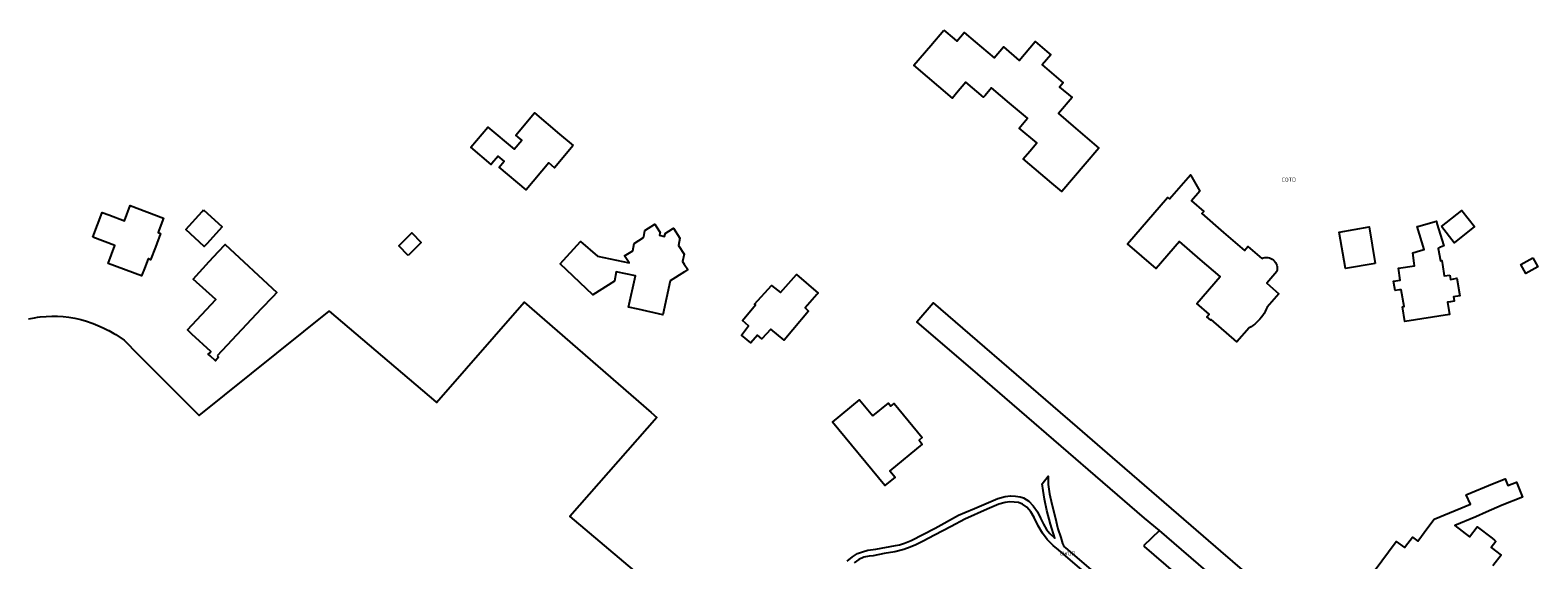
# Model space of a CAD drawing. Extents: x 143041 to 146008, y 457187 to 458337.
# Tile 23 of 31: x 145125 to 145469, y 458157 to 458277. Entities that reach past the tile are written whole.
import ezdxf
from ezdxf.enums import TextEntityAlignment as Align

# ---------------------------------------------------------------- set-up
doc = ezdxf.new("R2010")
doc.units = 0
doc.header["$LTSCALE"] = 4
for name, color, linetype in [('COTD', 7, 'CONTINUOUS'), ('CWGD', 7, 'CONTINUOUS'), ('G_BTD', 3, 'CONTINUOUS'), ('G_OTD', 32, 'CONTINUOUS'), ('G_WGD', 7, 'CONTINUOUS')]:
    doc.layers.add(name, color=color, linetype=linetype)
doc.styles.add('ISO', font='ISO')

msp = doc.modelspace()

# ---------------------------------------------------------------- linework, layer by layer
at = {"layer": 'G_BTD', "linetype": 'Continuous', "transparency": 33554687}
msp.add_lwpolyline([(145382.608, 458163.281), (145378.918, 458159.793)], dxfattribs=at)
at = {"layer": 'G_OTD', "linetype": 'Continuous', "transparency": 33554687}
for points in [[(145333.487, 458277.183), (145335.79, 458275.224), (145336.395, 458274.71), (145338.069, 458276.677), (145340.594, 458274.529), (145344.907, 458270.86), (145347.033, 458273.36), (145350.63, 458270.3), (145354.27, 458274.579), (145356.933, 458272.314), (145357.802, 458271.575), (145355.844, 458269.273), (145360.65, 458265.185), (145359.841, 458264.233), (145362.671, 458261.825), (145359.563, 458258.172), (145362.942, 458255.298), (145368.767, 458250.344), (145365.618, 458246.642), (145360.336, 458240.432), (145358.073, 458242.356), (145351.567, 458247.89), (145353.034, 458249.614), (145354.634, 458251.495), (145350.635, 458254.896), (145352.515, 458257.106), (145348.439, 458260.573), (145344.334, 458264.065), (145342.845, 458262.313), (145342.483, 458261.887), (145338.468, 458265.302), (145336.368, 458262.834), (145335.431, 458261.732), (145326.678, 458269.177), (145330.533, 458273.709), (145333.487, 458277.183)], [(145249.07, 458250.916), (145244.81, 458245.87), (145243.507, 458246.959), (145238.357, 458240.842), (145232.237, 458245.991), (145232.636, 458246.465), (145233.388, 458247.358), (145232.005, 458248.522), (145230.589, 458246.84), (145230.397, 458246.612), (145225.777, 458250.504), (145229.637, 458255.086), (145235.645, 458250.049), (145237.378, 458252.115), (145236.55, 458252.81), (145236.002, 458253.271), (145240.251, 458258.323), (145245.996, 458253.498), (145249.07, 458250.916)], [(145402.956, 458209.37), (145400.195, 458206.193), (145394.361, 458211.263), (145394.269, 458211.157), (145393.364, 458211.944), (145393.874, 458212.531), (145391.097, 458214.975), (145396.411, 458221.089), (145391.869, 458224.992), (145387.141, 458229.056), (145381.799, 458222.902), (145375.305, 458228.54), (145384.405, 458239.098), (145384.817, 458238.742), (145389.619, 458244.252), (145391.757, 458240.551), (145389.85, 458238.35), (145392.658, 458235.918), (145392.207, 458235.398), (145397.132, 458231.132), (145401.906, 458226.997), (145402.708, 458227.924), (145405.853, 458225.207)], [(145139.697, 458230.076), (145141.806, 458235.693), (145143.362, 458235.108), (145146.912, 458233.775), (145148.238, 458237.274), (145155.812, 458234.403), (145154.738, 458231.569), (145154.568, 458231.121), (145155.102, 458230.918), (145153.95, 458227.798), (145152.856, 458224.911), (145152.387, 458225.092), (145152.292, 458225.129), (145151.45, 458222.922), (145150.796, 458221.207), (145143.205, 458224.058), (145144.752, 458228.177), (145139.697, 458230.076)], [(145164.927, 458236.267), (145169.147, 458232.379), (145165.666, 458228.534), (145165.087, 458227.894), (145160.867, 458231.782), (145164.601, 458235.907), (145164.927, 458236.267)], [(145265.407, 458231.582), (145267.675, 458233.036), (145268.055, 458232.427), (145268.862, 458231.133), (145268.824, 458230.948), (145268.734, 458230.507), (145269.897, 458230.218), (145270.025, 458230.735), (145270.055, 458230.858), (145271.707, 458231.954), (145271.959, 458232.121), (145273.402, 458229.79), (145273.055, 458228.174), (145274.354, 458226.143), (145273.979, 458224.504), (145274.374, 458223.89), (145275.17, 458222.653), (145274.437, 458222.182), (145271.193, 458220.098), (145269.501, 458212.391), (145263.892, 458213.616), (145261.706, 458214.094), (145263.251, 458221.222), (145258.874, 458222.169), (145258.527, 458220.058), (145253.578, 458216.922), (145246.141, 458223.944), (145250.765, 458229.083), (145254.607, 458225.694), (145261.798, 458224.221), (145260.799, 458225.78), (145262.651, 458226.949), (145262.991, 458228.602), (145265.071, 458229.95), (145265.208, 458230.613), (145265.407, 458231.582)], [(145448.642, 458221.405), (145448.746, 458220.876), (145448.834, 458220.425), (145449.581, 458220.56), (145450.234, 458220.678), (145450.931, 458216.708), (145449.491, 458216.495), (145449.551, 458216.151), (145449.663, 458215.506), (145448.827, 458215.352), (145448.182, 458215.233), (145448.615, 458212.429), (145438.42, 458210.852), (145437.863, 458214.196), (145438.248, 458214.233), (145437.595, 458218.081), (145437.241, 458218.026), (145436.211, 458217.867), (145436.076, 458218.74), (145435.874, 458220.051), (145437.405, 458220.288), (145436.988, 458222.986), (145440.647, 458223.552), (145440.571, 458224.154), (145440.22, 458226.496), (145442.007, 458227.014), (145442.821, 458227.25), (145441.271, 458232.462), (145441.606, 458232.513), (145445.605, 458233.668), (145445.702, 458233.142), (145447.321, 458228.052), (145446.585, 458227.762), (145446.055, 458227.453), (145446.54, 458224.673), (145446.836, 458224.723), (145446.983, 458223.825), (145447.407, 458221.227), (145448.642, 458221.405)], [(145446.772, 458232.454), (145451.437, 458236.102), (145454.326, 458232.469), (145449.669, 458228.781), (145446.772, 458232.454)], [(145211.517, 458225.904), (145209.357, 458228.096), (145212.316, 458231.01), (145214.475, 458228.818), (145211.517, 458225.904)], [(145431.683, 458224.063), (145424.898, 458222.911), (145423.488, 458231.216), (145430.273, 458232.368), (145431.683, 458224.063)], [(145168.044, 458202.993), (145168.35, 458202.707), (145167.611, 458201.904), (145166.396, 458203.03), (145166.004, 458203.393), (145166.323, 458203.734), (145166.55, 458203.977), (145162.253, 458207.983), (145161.239, 458208.928), (145167.686, 458215.826), (145162.553, 458220.445), (145166.219, 458224.519), (145168.35, 458226.808), (145169.825, 458228.392), (145181.579, 458217.436), (145180.689, 458216.481), (145178.043, 458213.736), (145168.044, 458202.993)], [(145467.573, 458225.316), (145468.715, 458223.258), (145465.998, 458221.75), (145464.856, 458223.808), (145467.573, 458225.316)], [(145304.587, 458216.976), (145301.872, 458213.924), (145302.683, 458213.165), (145299.071, 458208.928), (145297.082, 458206.584), (145294.111, 458209.126), (145292.016, 458206.883), (145291.048, 458207.717), (145289.532, 458205.985), (145287.371, 458207.765), (145289.009, 458209.868), (145287.618, 458211.04), (145290.595, 458214.622), (145290.399, 458214.77), (145294.266, 458219.054), (145296.313, 458217.432), (145299.898, 458221.581), (145304.857, 458217.28), (145304.587, 458216.976)], [(145409.282, 458222.236), (145406.987, 458219.565), (145409.738, 458217.174), (145407.082, 458214.118)], [(145125.092, 458211.465), (145126.412, 458211.706), (145127.124, 458211.801), (145127.742, 458211.884), (145129.079, 458211.998), (145130.42, 458212.049), (145131.703, 458212.038), (145132.985, 458211.968), (145134.262, 458211.839), (145135.19, 458211.667), (145135.612, 458211.589), (145136.949, 458211.276), (145138.27, 458210.9), (145139.571, 458210.461), (145139.818, 458210.365), (145140.85, 458209.962), (145142.104, 458209.403), (145143.306, 458208.797), (145143.33, 458208.785), (145144.525, 458208.109), (145144.927, 458207.857), (145146.814, 458206.593), (145150.058, 458203.338), (145163.899, 458189.455), (145193.534, 458213.183), (145217.813, 458192.53), (145217.958, 458192.406), (145237.887, 458215.264), (145266.843, 458190.095), (145268.092, 458189.009), (145248.357, 458166.443), (145275.151, 458143.776)], [(145317.291, 458189.339), (145320.859, 458192.276), (145321.439, 458191.572), (145322.155, 458192.164), (145328.563, 458184.413), (145327.83, 458183.808), (145328.541, 458182.945), (145321.169, 458176.876), (145322.364, 458175.424), (145320.03, 458173.502), (145308.139, 458187.946), (145314.278, 458192.999), (145317.291, 458189.339)], [(145431.472, 458154.018), (145436.49, 458160.748), (145438.343, 458159.349), (145439.105, 458160.344), (145440.177, 458161.746), (145441.368, 458160.838), (145443.691, 458163.9), (145445.133, 458165.828), (145453.366, 458169.248), (145452.431, 458171.387), (145452.553, 458171.438), (145458.382, 458173.853), (145461.242, 458175.009), (145461.893, 458173.508), (145463.826, 458174.271), (145465.213, 458170.856), (145460.627, 458168.997), (145456.943, 458167.392), (145454.621, 458166.38), (145449.839, 458164.36), (145453.161, 458161.823), (145454.883, 458164.079), (145458.283, 458161.483), (145458.829, 458161.038), (145459.16, 458160.786), (145458.063, 458159.349), (145460.396, 458157.668), (145458.477, 458155.21)], [(145378.918, 458159.793), (145379.161, 458159.584)], [(145432.985, 458113.265), (145379.161, 458159.584)]]:
    msp.add_lwpolyline(points, dxfattribs=at)
for points in [[(145405.853, 458225.207, -0.6353239), (145409.282, 458222.236)], [(145407.082, 458214.118, -0.0572102), (145406.088, 458212.229)], [(145404.688, 458210.618, -0.0577215), (145402.956, 458209.37)], [(145406.088, 458212.229, -0.05743), (145404.688, 458210.618)]]:
    msp.add_lwpolyline(points, format="xyb", dxfattribs=at)
at = {"layer": 'G_WGD', "linetype": 'Continuous', "transparency": 33554687}
for points in [[(145382.608, 458163.281), (145379.16, 458166.051), (145341.22, 458198.882), (145327.351, 458210.769), (145331.038, 458215.088), (145358.279, 458191.542), (145363.8, 458186.77), (145371.766, 458179.885), (145389.718, 458164.382), (145396.459, 458158.562), (145410.128, 458146.76), (145414.494, 458143.013), (145447.304, 458114.952)], [(145311.446, 458156.268), (145312.664, 458157.233), (145313.845, 458157.99), (145314.944, 458158.403), (145316.179, 458158.76), (145318.018, 458159.008), (145322.489, 458159.809), (145323.385, 458160.028), (145324.504, 458160.388), (145326.037, 458160.989), (145331.469, 458163.788), (145336.82, 458166.725), (145338.25, 458167.36), (145340.462, 458168.29), (145345.744, 458170.527), (145347.451, 458170.977), (145348.639, 458171.126), (145349.801, 458171.108), (145350.855, 458170.956), (145351.624, 458170.717), (145352.831, 458169.944), (145353.83, 458168.861), (145354.803, 458167.518), (145355.49, 458166.097), (145356.147, 458164.688), (145356.851, 458163.498), (145357.634, 458162.557), (145358.772, 458161.544), (145357.791, 458164.679), (145356.905, 458167.822), (145356.393, 458170.422), (145356.063, 458172.347), (145355.871, 458173.902), (145357.203, 458175.649), (145357.229, 458173.732), (145357.523, 458171.64), (145358.051, 458169.281), (145358.795, 458166.309), (145359.421, 458163.665), (145360.095, 458161.689), (145360.521, 458160.286), (145360.741, 458159.851), (145360.954, 458159.553), (145361.117, 458159.391), (145368.614, 458152.912)], [(145380.89, 458140.596), (145359.607, 458158.884), (145358.342, 458159.837), (145356.983, 458161.221), (145355.898, 458162.641), (145354.976, 458164.329), (145354.027, 458166.207), (145353.293, 458167.471), (145352.356, 458168.552), (145351.378, 458169.247), (145350.455, 458169.594), (145348.49, 458169.758), (145347.439, 458169.637), (145346.015, 458169.222), (145343.369, 458168.082), (145338.253, 458165.799), (145335.103, 458164.19), (145331.377, 458162.166), (145328.746, 458160.817), (145327.112, 458159.988), (145325.821, 458159.423), (145324.352, 458158.914), (145322.308, 458158.42), (145319.91, 458157.997), (145317.352, 458157.495), (145316.438, 458157.392), (145315.291, 458157.189), (145314.084, 458156.654), (145313.029, 458155.915)], [(145443.069, 458110.774), (145442.215, 458111.627), (145434.246, 458118.659), (145419.215, 458131.58), (145382.608, 458163.281)]]:
    msp.add_lwpolyline(points, dxfattribs=at)

# ---------------------------------------------------------------- texts
at = {"layer": 'COTD', "transparency": 33554687, "style": 'ISO'}
msp.add_text('COTD', height=0.9, dxfattribs=at).set_placement((145412.016, 458243.141), align=Align.MIDDLE_CENTER)
at = {"layer": 'CWGD', "transparency": 33554687, "style": 'ISO'}
msp.add_text('CWGD', height=0.9, dxfattribs=at).set_placement((145361.625, 458158.051), align=Align.MIDDLE_CENTER)

doc.saveas('drawing.dxf')
